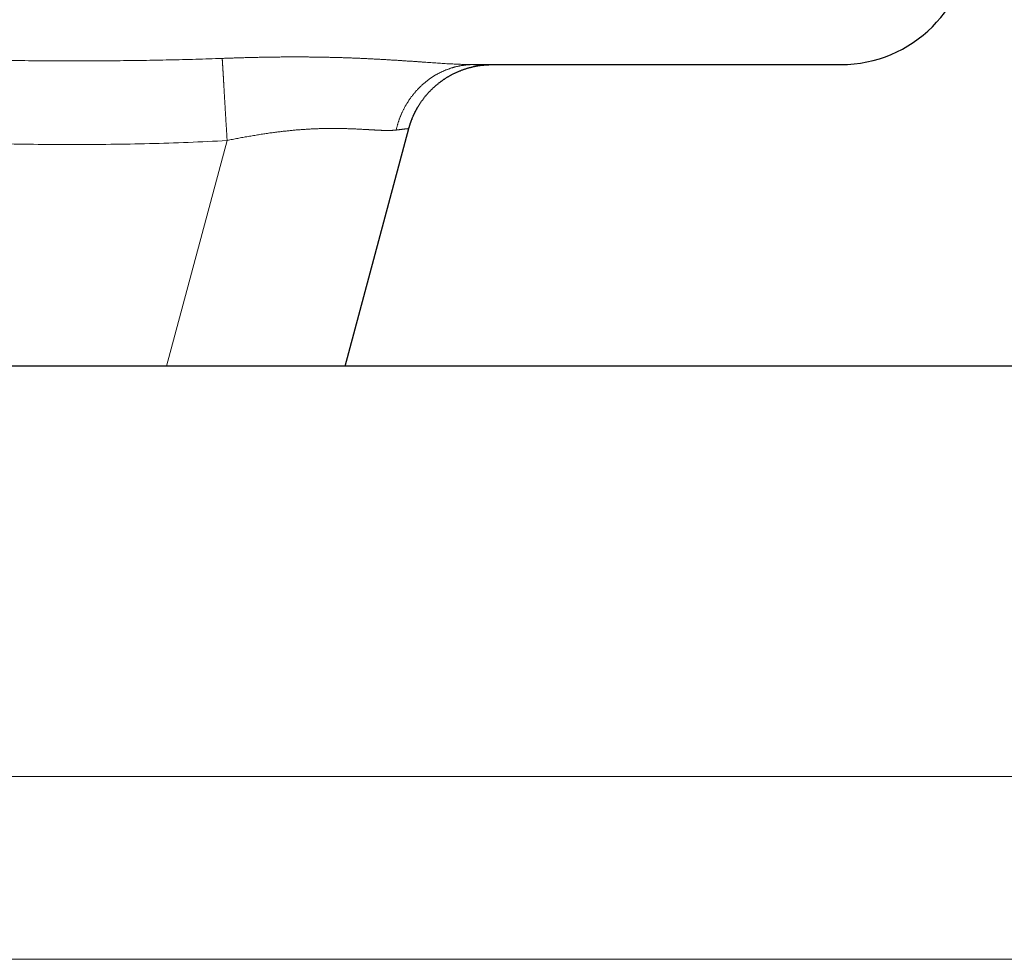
# Model space of a CAD drawing. Header units: millimetres. Extents: x 8 to 760, y 12 to 454.
# Tile 61 of 116: x 474 to 486, y 247 to 258. Entities that reach past the tile are written whole.
import ezdxf

# ---------------------------------------------------------------- set-up
doc = ezdxf.new("R2010")
doc.units = ezdxf.units.MM

msp = doc.modelspace()

# ---------------------------------------------------------------- linework, layer by layer
at = {"color": 7, "linetype": 'Continuous', "lineweight": 30}
for p, q in [((479.375, 257.796), (483.634, 257.796)), ((477.885, 254.299), (478.623, 257.055)), ((502.234, 254.299), (432.603, 254.299))]:
    msp.add_line(p, q, dxfattribs=at)
at = {"color": 8, "linetype": 'Continuous', "lineweight": 0}
for p, q in [((475.814, 254.299), (476.515, 256.916)), ((502.234, 249.542), (432.234, 249.542)), ((501.355, 247.42), (433.113, 247.42))]:
    msp.add_line(p, q, dxfattribs=at)
at = {"color": 7, "linetype": 'Continuous', "lineweight": 30}
msp.add_arc((483.634, 259.296), 1.5, 270, 0, dxfattribs=at)
at = {"color": 8, "linetype": 'Continuous', "lineweight": 0}
for points, knots in [([(469.741, 258.416), (469.753, 258.41), (469.776, 258.399), (469.812, 258.382), (469.849, 258.366), (469.886, 258.35), (469.924, 258.335), (469.965, 258.319), (470.008, 258.302), (470.055, 258.285), (470.102, 258.268), (470.154, 258.251), (470.209, 258.233), (470.268, 258.215), (470.329, 258.197), (470.391, 258.18), (470.453, 258.163), (470.521, 258.146), (470.595, 258.129), (470.674, 258.111), (470.755, 258.094), (470.837, 258.077), (470.93, 258.06), (471.033, 258.042), (471.148, 258.024), (471.282, 258.004), (471.434, 257.984), (471.598, 257.965), (471.755, 257.948), (471.909, 257.934), (472.065, 257.921), (472.255, 257.907), (472.478, 257.893), (472.736, 257.879), (473.018, 257.867), (473.322, 257.858), (473.646, 257.85), (473.969, 257.844), (474.291, 257.841), (474.613, 257.839), (474.928, 257.839), (475.238, 257.841), (475.542, 257.845), (475.847, 257.85), (476.153, 257.858), (476.357, 257.865), (476.459, 257.868)], [0, 0, 0, 0, 0.005813, 0.011687, 0.01762, 0.023615, 0.02967, 0.035788, 0.043077, 0.050454, 0.057918, 0.065471, 0.074577, 0.08381, 0.09317, 0.102659, 0.112276, 0.122022, 0.133889, 0.145943, 0.158187, 0.17062, 0.183243, 0.200061, 0.217209, 0.234686, 0.260549, 0.285093, 0.307727, 0.330618, 0.353769, 0.377187, 0.414539, 0.452584, 0.491348, 0.539241, 0.58687, 0.634297, 0.681581, 0.728783, 0.775966, 0.820491, 0.865106, 0.909862, 0.95481, 1, 1, 1, 1]), ([(476.459, 257.868), (476.478, 257.869), (476.515, 257.87), (476.571, 257.872), (476.626, 257.874), (476.682, 257.876), (476.737, 257.877), (476.791, 257.879), (476.845, 257.88), (476.899, 257.881), (476.953, 257.882), (477.007, 257.883), (477.061, 257.884), (477.115, 257.884), (477.169, 257.885), (477.222, 257.885), (477.276, 257.885), (477.328, 257.885), (477.381, 257.885), (477.433, 257.885), (477.485, 257.884), (477.537, 257.884), (477.588, 257.883), (477.638, 257.882), (477.688, 257.881), (477.737, 257.88), (477.787, 257.879), (477.836, 257.877), (477.885, 257.876), (477.934, 257.874), (477.983, 257.872), (478.031, 257.87), (478.079, 257.868), (478.126, 257.866), (478.173, 257.864), (478.22, 257.861), (478.266, 257.859), (478.311, 257.856), (478.356, 257.854), (478.401, 257.851), (478.444, 257.848), (478.487, 257.846), (478.53, 257.843), (478.572, 257.84), (478.615, 257.837), (478.657, 257.835), (478.698, 257.832), (478.739, 257.829), (478.78, 257.826), (478.819, 257.823), (478.859, 257.821), (478.897, 257.818), (478.935, 257.815), (478.973, 257.813), (479.01, 257.811), (479.046, 257.808), (479.081, 257.806), (479.115, 257.804), (479.148, 257.803), (479.179, 257.801), (479.209, 257.8), (479.238, 257.799), (479.266, 257.798), (479.294, 257.797), (479.322, 257.797), (479.349, 257.796), (479.366, 257.796), (479.375, 257.796)], [0, 0, 0, 0, 0.016302, 0.032578, 0.048827, 0.06505, 0.081246, 0.097129, 0.112986, 0.12882, 0.144629, 0.160736, 0.176818, 0.192876, 0.208911, 0.224921, 0.240908, 0.256872, 0.272779, 0.288663, 0.304526, 0.320367, 0.336186, 0.351703, 0.3672, 0.382678, 0.398137, 0.413892, 0.429628, 0.445345, 0.461045, 0.476726, 0.492391, 0.508038, 0.523635, 0.539216, 0.554781, 0.570332, 0.585868, 0.601112, 0.616344, 0.631563, 0.64677, 0.662275, 0.677768, 0.69325, 0.708722, 0.724183, 0.739634, 0.755077, 0.770477, 0.785869, 0.801254, 0.816633, 0.832004, 0.847096, 0.862183, 0.877266, 0.892345, 0.905806, 0.919265, 0.932722, 0.946178, 0.959633, 0.973089, 0.986544, 1, 1, 1, 1]), ([(476.515, 256.916), (476.515, 256.921), (476.515, 256.93), (476.514, 256.944), (476.513, 256.958), (476.512, 256.972), (476.511, 256.986), (476.511, 256.999), (476.51, 257.013), (476.509, 257.027), (476.508, 257.04), (476.507, 257.054), (476.507, 257.068), (476.506, 257.082), (476.505, 257.095), (476.504, 257.109), (476.503, 257.123), (476.502, 257.136), (476.502, 257.15), (476.501, 257.163), (476.5, 257.177), (476.499, 257.19), (476.498, 257.204), (476.498, 257.217), (476.497, 257.231), (476.496, 257.245), (476.495, 257.259), (476.494, 257.274), (476.493, 257.288), (476.493, 257.302), (476.492, 257.315), (476.491, 257.328), (476.49, 257.34), (476.49, 257.353), (476.489, 257.365), (476.488, 257.378), (476.487, 257.39), (476.487, 257.403), (476.486, 257.417), (476.485, 257.43), (476.484, 257.443), (476.483, 257.456), (476.483, 257.469), (476.482, 257.482), (476.481, 257.494), (476.48, 257.507), (476.48, 257.519), (476.479, 257.531), (476.478, 257.543), (476.478, 257.554), (476.477, 257.566), (476.476, 257.576), (476.476, 257.587), (476.475, 257.597), (476.475, 257.607), (476.474, 257.617), (476.473, 257.627), (476.473, 257.637), (476.472, 257.647), (476.472, 257.658), (476.471, 257.668), (476.47, 257.678), (476.47, 257.688), (476.469, 257.697), (476.469, 257.707), (476.468, 257.716), (476.468, 257.725), (476.467, 257.734), (476.466, 257.743), (476.466, 257.751), (476.466, 257.759), (476.465, 257.767), (476.465, 257.775), (476.464, 257.783), (476.464, 257.79), (476.463, 257.798), (476.463, 257.805), (476.462, 257.811), (476.462, 257.818), (476.462, 257.824), (476.461, 257.83), (476.461, 257.836), (476.461, 257.841), (476.46, 257.846), (476.46, 257.851), (476.46, 257.855), (476.46, 257.86), (476.459, 257.864), (476.459, 257.867), (476.459, 257.868)], [0, 0, 0, 0, 0.0110151, 0.0220301, 0.0330451, 0.0440601, 0.0550751, 0.0658932, 0.0767114, 0.0875295, 0.0983475, 0.1093862, 0.1204249, 0.1314635, 0.1425021, 0.1535406, 0.1645791, 0.1756176, 0.186656, 0.1976944, 0.2087328, 0.2197712, 0.2308096, 0.241848, 0.2528864, 0.2650287, 0.277171, 0.2893133, 0.3014556, 0.313598, 0.3246366, 0.3356752, 0.3467139, 0.3577526, 0.3687913, 0.3798301, 0.3908689, 0.4030116, 0.4151543, 0.4272971, 0.4394399, 0.4515828, 0.4637257, 0.4758685, 0.4880114, 0.5001543, 0.5122972, 0.5242233, 0.5361494, 0.5480754, 0.5600014, 0.5710404, 0.5820793, 0.5931182, 0.604157, 0.6151959, 0.6262347, 0.6372734, 0.649416, 0.6615585, 0.673701, 0.6858434, 0.6979858, 0.7101282, 0.7222705, 0.7344128, 0.746555, 0.7586973, 0.7706227, 0.7825481, 0.7944735, 0.8063989, 0.8185411, 0.8306834, 0.8428257, 0.8549681, 0.8671105, 0.8790362, 0.8909619, 0.9028876, 0.9148135, 0.9254616, 0.9361098, 0.9467581, 0.9574064, 0.9680548, 0.9787031, 0.9893516, 1, 1, 1, 1]), ([(469.341, 257.828), (469.355, 257.819), (469.382, 257.801), (469.423, 257.775), (469.464, 257.749), (469.506, 257.724), (469.547, 257.699), (469.589, 257.676), (469.63, 257.653), (469.672, 257.63), (469.717, 257.607), (469.764, 257.583), (469.815, 257.559), (469.866, 257.535), (469.917, 257.512), (469.968, 257.49), (470.025, 257.466), (470.088, 257.44), (470.158, 257.413), (470.227, 257.387), (470.297, 257.363), (470.367, 257.339), (470.437, 257.316), (470.507, 257.294), (470.585, 257.271), (470.672, 257.247), (470.766, 257.222), (470.86, 257.198), (470.954, 257.176), (471.048, 257.154), (471.148, 257.133), (471.254, 257.112), (471.365, 257.092), (471.476, 257.073), (471.606, 257.052), (471.755, 257.03), (471.923, 257.008), (472.09, 256.988), (472.257, 256.97), (472.424, 256.955), (472.622, 256.938), (472.851, 256.922), (473.111, 256.907), (473.435, 256.892), (473.821, 256.879), (474.27, 256.871), (474.718, 256.868), (475.166, 256.871), (475.615, 256.879), (476.065, 256.892), (476.365, 256.908), (476.515, 256.916)], [0, 0, 0, 0, 0.00666, 0.013309, 0.019947, 0.026573, 0.033188, 0.039674, 0.04615, 0.052615, 0.05907, 0.066741, 0.074398, 0.082041, 0.08967, 0.097287, 0.10489, 0.115054, 0.125195, 0.135315, 0.145414, 0.155492, 0.165548, 0.175583, 0.185596, 0.198915, 0.212196, 0.225442, 0.238653, 0.251831, 0.264978, 0.280434, 0.29585, 0.311228, 0.326567, 0.349735, 0.372816, 0.395812, 0.418728, 0.44157, 0.464345, 0.500014, 0.535557, 0.570987, 0.6324, 0.693632, 0.754751, 0.815836, 0.877004, 0.938354, 1, 1, 1, 1]), ([(478.476, 257.037), (478.477, 257.042), (478.479, 257.051), (478.483, 257.065), (478.487, 257.08), (478.49, 257.094), (478.495, 257.107), (478.499, 257.121), (478.503, 257.135), (478.508, 257.148), (478.513, 257.162), (478.518, 257.175), (478.523, 257.189), (478.528, 257.202), (478.534, 257.215), (478.54, 257.229), (478.546, 257.242), (478.552, 257.255), (478.558, 257.268), (478.565, 257.281), (478.571, 257.293), (478.578, 257.306), (478.585, 257.319), (478.592, 257.331), (478.599, 257.343), (478.607, 257.355), (478.614, 257.366), (478.621, 257.377), (478.628, 257.388), (478.635, 257.398), (478.643, 257.409), (478.651, 257.421), (478.66, 257.432), (478.669, 257.443), (478.678, 257.454), (478.687, 257.465), (478.696, 257.476), (478.705, 257.486), (478.714, 257.496), (478.722, 257.506), (478.731, 257.515), (478.74, 257.525), (478.75, 257.534), (478.759, 257.543), (478.768, 257.552), (478.778, 257.56), (478.787, 257.569), (478.797, 257.577), (478.807, 257.586), (478.816, 257.594), (478.826, 257.601), (478.835, 257.609), (478.845, 257.616), (478.855, 257.623), (478.865, 257.631), (478.876, 257.638), (478.887, 257.646), (478.899, 257.654), (478.91, 257.661), (478.922, 257.669), (478.934, 257.676), (478.946, 257.682), (478.957, 257.689), (478.968, 257.695), (478.98, 257.7), (478.991, 257.706), (479.002, 257.712), (479.014, 257.717), (479.025, 257.722), (479.037, 257.727), (479.048, 257.732), (479.06, 257.737), (479.072, 257.741), (479.083, 257.745), (479.095, 257.749), (479.106, 257.753), (479.117, 257.757), (479.128, 257.76), (479.14, 257.763), (479.152, 257.767), (479.164, 257.77), (479.176, 257.773), (479.188, 257.776), (479.2, 257.778), (479.212, 257.781), (479.224, 257.783), (479.236, 257.785), (479.247, 257.787), (479.259, 257.788), (479.271, 257.79), (479.284, 257.791), (479.297, 257.793), (479.31, 257.794), (479.323, 257.795), (479.336, 257.795), (479.349, 257.796), (479.362, 257.796), (479.371, 257.796), (479.375, 257.796)], [0, 0, 0, 0, 0.011015, 0.02203, 0.033046, 0.044061, 0.055076, 0.065894, 0.076712, 0.08753, 0.098348, 0.109387, 0.120426, 0.131464, 0.142503, 0.153541, 0.16458, 0.175618, 0.186656, 0.197695, 0.208733, 0.219771, 0.230809, 0.241848, 0.252886, 0.263004, 0.273123, 0.283241, 0.29336, 0.303479, 0.313597, 0.324636, 0.335674, 0.346713, 0.357752, 0.36879, 0.379829, 0.390868, 0.400987, 0.411106, 0.421225, 0.431344, 0.441463, 0.451582, 0.461701, 0.471821, 0.48194, 0.492059, 0.502178, 0.512297, 0.521838, 0.531379, 0.54092, 0.550461, 0.560002, 0.571041, 0.58208, 0.593119, 0.604158, 0.615197, 0.626235, 0.637274, 0.647393, 0.657512, 0.66763, 0.677749, 0.687868, 0.697986, 0.708105, 0.718223, 0.728342, 0.73846, 0.748579, 0.758697, 0.768238, 0.777778, 0.787318, 0.796858, 0.806399, 0.816517, 0.826636, 0.836754, 0.846873, 0.856991, 0.86711, 0.87665, 0.886191, 0.895732, 0.905272, 0.914813, 0.925461, 0.936109, 0.946758, 0.957406, 0.968054, 0.978703, 0.989351, 1, 1, 1, 1]), ([(476.515, 256.916), (476.526, 256.918), (476.547, 256.923), (476.577, 256.929), (476.608, 256.935), (476.638, 256.94), (476.668, 256.946), (476.697, 256.952), (476.728, 256.957), (476.758, 256.962), (476.79, 256.968), (476.821, 256.973), (476.851, 256.978), (476.881, 256.983), (476.911, 256.988), (476.94, 256.992), (476.969, 256.997), (476.997, 257.001), (477.025, 257.005), (477.052, 257.008), (477.078, 257.012), (477.104, 257.015), (477.13, 257.018), (477.154, 257.021), (477.177, 257.024), (477.201, 257.026), (477.224, 257.029), (477.247, 257.031), (477.27, 257.033), (477.293, 257.036), (477.317, 257.038), (477.34, 257.04), (477.364, 257.041), (477.387, 257.043), (477.411, 257.045), (477.434, 257.046), (477.457, 257.048), (477.48, 257.049), (477.503, 257.05), (477.526, 257.051), (477.548, 257.052), (477.571, 257.053), (477.592, 257.054), (477.614, 257.055), (477.634, 257.055), (477.655, 257.056), (477.675, 257.056), (477.695, 257.056), (477.715, 257.056), (477.735, 257.056), (477.755, 257.056), (477.775, 257.056), (477.795, 257.056), (477.815, 257.056), (477.835, 257.055), (477.855, 257.055), (477.875, 257.055), (477.895, 257.054), (477.916, 257.053), (477.936, 257.053), (477.957, 257.052), (477.977, 257.051), (477.998, 257.05), (478.018, 257.049), (478.039, 257.048), (478.059, 257.047), (478.079, 257.046), (478.095, 257.045), (478.107, 257.045), (478.116, 257.044), (478.125, 257.044), (478.134, 257.043), (478.142, 257.043), (478.15, 257.042), (478.158, 257.042), (478.164, 257.041), (478.172, 257.041), (478.181, 257.04), (478.19, 257.04), (478.201, 257.039), (478.212, 257.039), (478.223, 257.038), (478.235, 257.037), (478.246, 257.037), (478.258, 257.036), (478.27, 257.036), (478.282, 257.035), (478.295, 257.034), (478.308, 257.034), (478.322, 257.033), (478.334, 257.033), (478.345, 257.033), (478.355, 257.033), (478.365, 257.033), (478.374, 257.032), (478.383, 257.032), (478.393, 257.032), (478.404, 257.033), (478.416, 257.033), (478.427, 257.033), (478.438, 257.034), (478.449, 257.035), (478.458, 257.035), (478.467, 257.036), (478.473, 257.037), (478.476, 257.037)], [0, 0, 0, 0, 0.01274, 0.025348, 0.037822, 0.050163, 0.062372, 0.074449, 0.086393, 0.099378, 0.112205, 0.124871, 0.137379, 0.149728, 0.161918, 0.173949, 0.185823, 0.197539, 0.209098, 0.220297, 0.231345, 0.242242, 0.252989, 0.262889, 0.272775, 0.28265, 0.292512, 0.302362, 0.3122, 0.322026, 0.331842, 0.342113, 0.352373, 0.362622, 0.372859, 0.383086, 0.393303, 0.403509, 0.413706, 0.423894, 0.434073, 0.444243, 0.454405, 0.463979, 0.473546, 0.483107, 0.492662, 0.50221, 0.511609, 0.521143, 0.530811, 0.540614, 0.550554, 0.560447, 0.570472, 0.580629, 0.590917, 0.601551, 0.612322, 0.623231, 0.634278, 0.645463, 0.656787, 0.668249, 0.679616, 0.691117, 0.702751, 0.714518, 0.719845, 0.725199, 0.73058, 0.735988, 0.741423, 0.746885, 0.750953, 0.755056, 0.759853, 0.765342, 0.771525, 0.7784, 0.785969, 0.794231, 0.801431, 0.809085, 0.817194, 0.825758, 0.834776, 0.844076, 0.853815, 0.863992, 0.874608, 0.882637, 0.890504, 0.898208, 0.905749, 0.913127, 0.920342, 0.931352, 0.94196, 0.952166, 0.962655, 0.972683, 0.98225, 0.991355, 1, 1, 1, 1]), ([(478.476, 257.037), (478.479, 257.038), (478.486, 257.038), (478.496, 257.04), (478.505, 257.041), (478.514, 257.042), (478.523, 257.043), (478.531, 257.044), (478.539, 257.045), (478.546, 257.046), (478.553, 257.047), (478.56, 257.047), (478.567, 257.048), (478.573, 257.049), (478.579, 257.05), (478.584, 257.05), (478.59, 257.051), (478.594, 257.052), (478.599, 257.052), (478.603, 257.053), (478.607, 257.053), (478.61, 257.053), (478.613, 257.054), (478.615, 257.054), (478.618, 257.054), (478.619, 257.055), (478.621, 257.055), (478.622, 257.055), (478.623, 257.055), (478.623, 257.055), (478.623, 257.055), (478.623, 257.055)], [0, 0, 0, 0, 0.035774, 0.071538, 0.107293, 0.14304, 0.178777, 0.213868, 0.248951, 0.284027, 0.319095, 0.354871, 0.39064, 0.426403, 0.462159, 0.49791, 0.533655, 0.569394, 0.605129, 0.64086, 0.676586, 0.712309, 0.748029, 0.783747, 0.819462, 0.852199, 0.884935, 0.91767, 0.950405, 0.983139, 1, 1, 1, 1])]:
    msp.add_open_spline(points, degree=3, knots=knots, dxfattribs=at)
at = {"color": 7, "linetype": 'Continuous', "lineweight": 30}
for points, knots in [([(478.623, 257.055), (478.624, 257.059), (478.626, 257.065), (478.629, 257.075), (478.632, 257.084), (478.634, 257.093), (478.637, 257.101), (478.639, 257.109), (478.642, 257.117), (478.645, 257.125), (478.648, 257.134), (478.652, 257.146), (478.657, 257.159), (478.662, 257.172), (478.667, 257.184), (478.672, 257.196), (478.678, 257.207), (478.683, 257.219), (478.688, 257.231), (478.694, 257.242), (478.7, 257.254), (478.706, 257.265), (478.712, 257.276), (478.718, 257.287), (478.724, 257.299), (478.731, 257.31), (478.739, 257.322), (478.747, 257.335), (478.755, 257.348), (478.763, 257.36), (478.771, 257.372), (478.78, 257.383), (478.788, 257.395), (478.796, 257.406), (478.805, 257.417), (478.814, 257.428), (478.823, 257.439), (478.833, 257.45), (478.843, 257.462), (478.853, 257.473), (478.864, 257.484), (478.874, 257.495), (478.883, 257.504), (478.892, 257.513), (478.902, 257.522), (478.911, 257.531), (478.92, 257.54), (478.93, 257.548), (478.941, 257.557), (478.951, 257.566), (478.962, 257.575), (478.972, 257.583), (478.981, 257.59), (478.99, 257.596), (478.998, 257.603), (479.007, 257.609), (479.017, 257.616), (479.026, 257.623), (479.036, 257.629), (479.046, 257.636), (479.056, 257.642), (479.067, 257.649), (479.078, 257.656), (479.09, 257.663), (479.101, 257.669), (479.112, 257.675), (479.124, 257.682), (479.137, 257.688), (479.151, 257.695), (479.165, 257.702), (479.179, 257.708), (479.193, 257.714), (479.207, 257.72), (479.221, 257.726), (479.235, 257.731), (479.249, 257.737), (479.263, 257.742), (479.277, 257.746), (479.291, 257.751), (479.305, 257.755), (479.319, 257.759), (479.332, 257.763), (479.346, 257.766), (479.359, 257.769), (479.373, 257.773), (479.386, 257.775), (479.399, 257.778), (479.412, 257.78), (479.425, 257.783), (479.439, 257.785), (479.452, 257.787), (479.466, 257.789), (479.476, 257.79), (479.484, 257.791), (479.487, 257.791), (479.491, 257.791), (479.495, 257.792), (479.499, 257.792), (479.503, 257.792), (479.506, 257.793), (479.508, 257.793), (479.51, 257.793), (479.512, 257.793), (479.514, 257.793), (479.516, 257.794), (479.519, 257.794), (479.521, 257.794), (479.523, 257.794), (479.525, 257.794), (479.527, 257.794), (479.53, 257.794), (479.532, 257.795), (479.535, 257.795), (479.537, 257.795), (479.54, 257.795), (479.543, 257.795), (479.545, 257.795), (479.548, 257.795), (479.551, 257.795), (479.554, 257.796), (479.557, 257.796), (479.56, 257.796), (479.563, 257.796), (479.566, 257.796), (479.568, 257.796), (479.569, 257.796)], [0, 0, 0, 0, 0.008525, 0.016486, 0.023882, 0.030714, 0.036982, 0.042684, 0.050505, 0.056939, 0.062844, 0.073567, 0.084519, 0.095634, 0.105564, 0.115494, 0.125424, 0.135354, 0.145284, 0.155214, 0.165144, 0.175074, 0.185004, 0.194934, 0.204864, 0.214794, 0.226497, 0.2382, 0.249904, 0.261607, 0.272439, 0.283272, 0.294105, 0.304937, 0.31577, 0.326603, 0.337436, 0.349352, 0.361267, 0.373183, 0.385099, 0.397015, 0.406945, 0.416875, 0.426805, 0.436734, 0.446553, 0.45619, 0.467312, 0.478256, 0.489077, 0.499776, 0.507647, 0.515791, 0.524208, 0.532897, 0.541858, 0.550925, 0.560079, 0.569119, 0.578046, 0.588525, 0.598843, 0.609, 0.618997, 0.628931, 0.638865, 0.650785, 0.662705, 0.674626, 0.686546, 0.698466, 0.710174, 0.721881, 0.733588, 0.745296, 0.756584, 0.767872, 0.77916, 0.790448, 0.801736, 0.813025, 0.823668, 0.834311, 0.844954, 0.855597, 0.86624, 0.876337, 0.886566, 0.896945, 0.907476, 0.918159, 0.928992, 0.932052, 0.935125, 0.938209, 0.941309, 0.944429, 0.947569, 0.949237, 0.950911, 0.952593, 0.954281, 0.955977, 0.957651, 0.959332, 0.961021, 0.962718, 0.96456, 0.966413, 0.968276, 0.970149, 0.972034, 0.97393, 0.976179, 0.978445, 0.980728, 0.983028, 0.985393, 0.987778, 0.990182, 0.992605, 0.995049, 0.997514, 1, 1, 1, 1]), ([(479.564, 257.796), (479.564, 257.796), (479.568, 257.796), (479.576, 257.796), (479.585, 257.796), (479.589, 257.796)], [0, 0, 0, 0, 0.008644, 0.504322, 1, 1, 1, 1]), ([(478.623, 257.055), (478.624, 257.06), (478.627, 257.069), (478.631, 257.083), (478.635, 257.097), (478.64, 257.111), (478.645, 257.125), (478.65, 257.139), (478.655, 257.152), (478.66, 257.165), (478.665, 257.178), (478.67, 257.19), (478.675, 257.202), (478.681, 257.215), (478.687, 257.227), (478.692, 257.239), (478.698, 257.251), (478.705, 257.263), (478.711, 257.275), (478.717, 257.286), (478.724, 257.297), (478.728, 257.304), (478.729, 257.307)], [0, 0, 0, 0, 0.053468, 0.106936, 0.160404, 0.213871, 0.267339, 0.320807, 0.374275, 0.423287, 0.472299, 0.521312, 0.570324, 0.619336, 0.668348, 0.717361, 0.766373, 0.815385, 0.864397, 0.91341, 0.962422, 1, 1, 1, 1])]:
    msp.add_open_spline(points, degree=3, knots=knots, dxfattribs=at)

doc.saveas('drawing.dxf')
